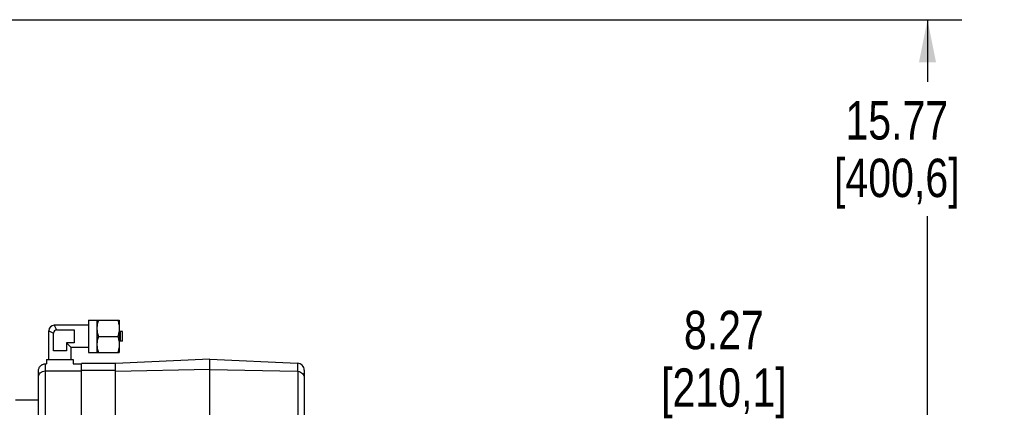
# Model space of a CAD drawing. Header units: inches. Extents: x 0 to 34, y 0 to 22.
# Tile 31 of 175: x 6.2 to 9.8, y 10.6 to 12. Entities that reach past the tile are written whole.
import ezdxf

# ---------------------------------------------------------------- set-up
doc = ezdxf.new("R2010")
doc.units = ezdxf.units.IN
doc.header["$LTSCALE"] = 1.87
doc.header["$MEASUREMENT"] = 0
doc.layers.get('0').update_dxf_attribs({"linetype": 'CONTINUOUS'})
doc.layers.add('3_ALL_AXES', color=7, linetype='CONTINUOUS')
doc.layers.add('7_ALL_FEATURES', color=7, linetype='CONTINUOUS')
doc.styles.get("Standard").update_dxf_attribs({"font": 'txt', "width": 0.8})
doc.dimstyles.new('DIMSTYLE_2', dxfattribs={"dimtxt": 0.14, "dimasz": 0.156, "dimexe": 0.125, "dimexo": 0.0625, "dimgap": 0.07, "dimtad": 0, "dimtih": 1, "dimtoh": 1, "dimlfac": 4, "dimzin": 4, "dimdsep": 46, "dimtxsty": 'Standard', "dimblk": '_FILLED', "dimblk1": '_FILLED', "dimblk2": '_FILLED', "dimcen": 0.09, "dimadec": 0, "dimazin": 0, "dimtp": 0.001, "dimtm": 0.001, "dimtfac": 1, "dimtofl": 0, "dimtmove": 0, "dimatfit": 3, "dimldrblk": '_FILLED', "dimfxl": 0, "dimtolj": 1, "dimtzin": 4, "dimarcsym": 0})

# ---------------------------------------------------------------- blocks, each defined once
blk = doc.blocks.new('_FILLED')
at = {"color": 0, "linetype": 'ByBlock'}
blk.add_solid([(0, 0), (-1, 0.2), (-1, -0.2)], dxfattribs=at)
blk = doc.blocks.new('*D30')
at = {"color": 2, "linetype": 'Continuous'}
for p, q in [((8.9597, 9.1381), (8.9597, 10.5651)), ((6.3716, 10.1721), (9.0847, 10.1721)), ((8.9597, 10.1721), (8.9597, 9.1381)), ((8.9597, 8.1041), (8.9597, 9.1381)), ((7.6595, 8.1041), (9.0847, 8.1041))]:
    blk.add_line(p, q, dxfattribs=at)
at = {"color": 2, "linetype": 'Continuous', "xscale": 0.156, "yscale": 0.156, "zscale": 0.156}
for p, rotation in [((8.9597, 10.1721), 90), ((8.9597, 8.1041), 270)]:
    blk.add_blockref('_FILLED', p, dxfattribs=dict(at, rotation=rotation))
at = {"color": 2, "linetype": 'Continuous', "insert": (8.7917, 10.9851), "char_height": 0.14, "width": 0.784, "attachment_point": 2, "line_spacing_factor": 0.9}
blk.add_mtext('8.27\\P[210,1]', dxfattribs=at)
blk = doc.blocks.new('*D38')
at = {"color": 6, "linetype": 'Continuous'}
for p, q in [((5.481, 12.0471), (9.6592, 12.0471)), ((9.5342, 12.0471), (9.5342, 11.82)), ((9.5342, 8.1041), (9.5342, 11.33)), ((7.5012, 8.1041), (9.6592, 8.1041))]:
    blk.add_line(p, q, dxfattribs=at)
at = {"color": 6, "linetype": 'Continuous', "xscale": 0.156, "yscale": 0.156, "zscale": 0.156}
for p, rotation in [((9.5342, 12.0471), 90), ((9.5342, 8.1041), 270)]:
    blk.add_blockref('_FILLED', p, dxfattribs=dict(at, rotation=rotation))
at = {"color": 6, "linetype": 'Continuous', "insert": (9.4222, 11.75), "char_height": 0.14, "width": 0.784, "attachment_point": 2, "line_spacing_factor": 0.9}
blk.add_mtext('15.77\\P[400,6]', dxfattribs=at)

msp = doc.modelspace()

# ---------------------------------------------------------------- linework, layer by layer
at = {"layer": '3_ALL_AXES', "color": 7, "linetype": 'Continuous'}
for p, q in [((6.474345, 10.950473), (6.474345, 10.832973)), ((6.474345, 10.950473), (6.586845, 10.950473)), ((6.505595, 10.950473), (6.505595, 10.832973)), ((6.586845, 10.950473), (6.586845, 10.832973)), ((6.474345, 10.932348), (6.349971, 10.932348)), ((6.32997, 10.807348), (6.32997, 10.912347)), ((6.510843, 10.891723), (6.581598, 10.891723)), ((6.591531, 10.909115), (6.586845, 10.90967)), ((6.591531, 10.87433), (6.591531, 10.909115)), ((6.599345, 10.909115), (6.591531, 10.909115)), ((6.599345, 10.874331), (6.599345, 10.909115)), ((6.41122, 10.807348), (6.41122, 10.851098)), ((6.474345, 10.851098), (6.41122, 10.851098)), ((6.591531, 10.87433), (6.586845, 10.873776)), ((6.599345, 10.87433), (6.591531, 10.87433)), ((6.321845, 10.807348), (6.322147, 10.791598)), ((6.321845, 10.807348), (6.419345, 10.807348)), ((6.419345, 10.807348), (6.419043, 10.791598)), ((6.474345, 10.832973), (6.586845, 10.832973)), ((6.31747, 10.791598), (6.322147, 10.791598)), ((6.419043, 10.791598), (6.44872, 10.791598)), ((6.29247, 10.659602), (6.209076, 10.659602))]:
    msp.add_line(p, q, dxfattribs=at)
for points, knots in [([(6.510843, 10.950473), (6.510049, 10.94809), (6.508593, 10.943291), (6.50691, 10.935973), (6.505841, 10.928563), (6.505595, 10.923583), (6.505595, 10.921098)], [0, 0, 0, 0, 0.25141777, 0.50175011, 0.75114951, 1, 1, 1, 1]), ([(6.581598, 10.950473), (6.582392, 10.94809), (6.583848, 10.943291), (6.58553, 10.935973), (6.5866, 10.928563), (6.586845, 10.923583), (6.586845, 10.921098)], [0, 0, 0, 0, 0.25141777, 0.50175011, 0.75114951, 1, 1, 1, 1]), ([(6.505595, 10.921098), (6.505595, 10.918612), (6.505841, 10.913632), (6.50691, 10.906223), (6.508593, 10.898904), (6.510049, 10.894105), (6.510843, 10.891723)], [0, 0, 0, 0, 0.24885051, 0.49824992, 0.74858224, 1, 1, 1, 1]), ([(6.586845, 10.921098), (6.586845, 10.918612), (6.5866, 10.913632), (6.58553, 10.906223), (6.583848, 10.898904), (6.582392, 10.894105), (6.581598, 10.891723)], [0, 0, 0, 0, 0.24885051, 0.49824992, 0.74858224, 1, 1, 1, 1]), ([(6.510843, 10.891723), (6.510049, 10.88934), (6.508593, 10.884541), (6.50691, 10.877223), (6.505841, 10.869813), (6.505595, 10.864833), (6.505595, 10.862348)], [0, 0, 0, 0, 0.25141777, 0.50175011, 0.75114951, 1, 1, 1, 1]), ([(6.581598, 10.891723), (6.582392, 10.88934), (6.583848, 10.884541), (6.58553, 10.877223), (6.5866, 10.869813), (6.586845, 10.864833), (6.586845, 10.862348)], [0, 0, 0, 0, 0.25141777, 0.50175011, 0.75114951, 1, 1, 1, 1]), ([(6.505595, 10.862348), (6.505595, 10.859862), (6.505841, 10.854882), (6.50691, 10.847473), (6.508593, 10.840154), (6.510049, 10.835355), (6.510843, 10.832973)], [0, 0, 0, 0, 0.24885051, 0.49824992, 0.74858224, 1, 1, 1, 1]), ([(6.586845, 10.862348), (6.586845, 10.859862), (6.5866, 10.854882), (6.58553, 10.847473), (6.583848, 10.840154), (6.582392, 10.835355), (6.581598, 10.832973)], [0, 0, 0, 0, 0.24885051, 0.49824992, 0.74858224, 1, 1, 1, 1])]:
    msp.add_open_spline(points, degree=3, knots=knots, dxfattribs=at)
at = {"layer": '7_ALL_FEATURES', "color": 7, "linetype": 'Continuous'}
for p, q in [((6.34997, 10.932348), (6.358633, 10.915285)), ((6.358517, 10.915223), (6.42268, 10.915223)), ((6.42268, 10.915223), (6.42268, 10.868223)), ((6.32997, 10.912348), (6.347033, 10.903685)), ((6.347095, 10.839638), (6.347095, 10.903801)), ((6.394095, 10.868223), (6.394095, 10.839638)), ((6.42268, 10.868223), (6.394095, 10.868223)), ((6.394095, 10.868223), (6.41122, 10.851098)), ((6.394095, 10.839638), (6.347095, 10.839638)), ((6.91747, 10.808602), (6.57372, 10.792852)), ((6.91747, 10.383964), (6.91747, 10.808602)), ((6.91747, 10.808602), (7.237361, 10.793945)), ((6.31747, 9.552606), (6.31747, 10.791598)), ((6.44872, 10.395062), (6.44872, 10.792852)), ((6.57372, 10.792852), (6.44872, 10.792852)), ((6.57372, 10.422627), (6.57372, 10.792852)), ((6.91747, 10.771184), (6.57372, 10.764107)), ((6.91747, 10.771184), (7.236915, 10.764608)), ((7.237361, 10.793945), (7.236915, 10.764608)), ((6.29247, 9.577685), (6.29247, 10.766519)), ((6.31747, 10.765958), (6.44872, 10.765958)), ((6.57372, 10.767143), (6.44872, 10.767143)), ((7.238484, 10.764524), (7.238484, 10.543055)), ((7.26122, 10.76889), (7.26122, 10.375575))]:
    msp.add_line(p, q, dxfattribs=at)
for centre, radius, start, end in [((6.34997, 10.912348), 0.02, 90, 180), ((6.358517, 10.903801), 0.011422, 90, 180), ((7.236422, 10.740629), 0.023984, 85.067606, 88.82031)]:
    msp.add_arc(centre, radius, start, end, dxfattribs=at)
for points in [[(6.358633, 10.915285), (6.358643, 10.915264), (6.358654, 10.915244), (6.358664, 10.915223)], [(6.347033, 10.903685), (6.347054, 10.903675), (6.347074, 10.903664), (6.347095, 10.903653)]]:
    msp.add_open_spline(points, degree=3, dxfattribs=at)
for points, knots in [([(6.29247, 10.766519), (6.29247, 10.769775), (6.293766, 10.776359), (6.299318, 10.784695), (6.307628, 10.790288), (6.314214, 10.791598), (6.31747, 10.791598)], [0, 0, 0, 0, 0.24999952, 0.49999957, 0.74999955, 1, 1, 1, 1]), ([(7.26122, 10.76889), (7.26122, 10.772053), (7.259999, 10.778445), (7.254753, 10.786622), (7.246851, 10.792275), (7.240521, 10.7938), (7.237361, 10.793945)], [0, 0, 0, 0, 0.24999957, 0.49999961, 0.74999959, 1, 1, 1, 1]), ([(6.29247, 10.742265), (6.29247, 10.745141), (6.293634, 10.751097), (6.298813, 10.758932), (6.307113, 10.764581), (6.313968, 10.765958), (6.31747, 10.765958)], [0, 0, 0, 0, 0.22703769, 0.46539384, 0.72357709, 1, 1, 1, 1]), ([(7.238484, 10.764524), (7.241741, 10.764243), (7.248017, 10.762493), (7.25551, 10.756817), (7.260172, 10.749284), (7.26122, 10.743629), (7.26122, 10.740885)], [0, 0, 0, 0, 0.2738876, 0.53059245, 0.77015389, 1, 1, 1, 1])]:
    msp.add_open_spline(points, degree=3, knots=knots, dxfattribs=at)

# ---------------------------------------------------------------- dimensions: what is measured, and where the dimension line sits
at = {"color": 6, "linetype": 'Continuous'}
dim = msp.add_linear_dim(base=(9.534196, 12.047102), p1=(7.43872, 8.104102), p2=(5.418451, 12.047102), angle=90, dimstyle='DIMSTYLE_2', dxfattribs=at)
dim.commit()
dim.dimension.update_dxf_attribs({"geometry": '*D38', "text_midpoint": (9.534196, 11.574955), "dimtype": 160})
at = {"color": 2, "linetype": 'Continuous'}
dim = msp.add_linear_dim(base=(8.959687, 10.172102), p1=(7.597008, 8.104102), p2=(6.309076, 10.172102), angle=90, dimstyle='DIMSTYLE_2', dxfattribs=at)
dim.commit()
dim.dimension.update_dxf_attribs({"geometry": '*D30', "text_midpoint": (8.959687, 10.810096), "dimtype": 160})

doc.saveas('drawing.dxf')
